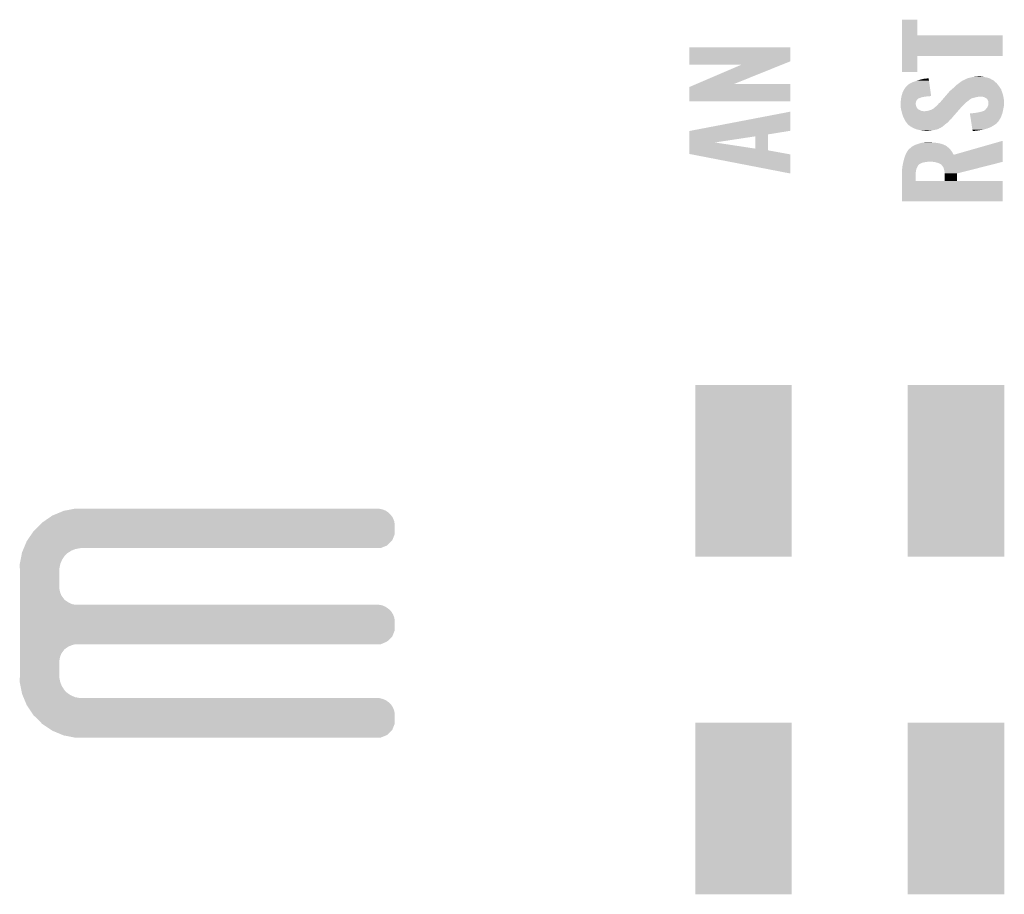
# Model space of a CAD drawing. Extents: x -52 to 48, y -3 to 57.
# Tile 37 of 96: x -28 to -16, y 24 to 35. Entities that reach past the tile are written whole.
import ezdxf

# ---------------------------------------------------------------- set-up
doc = ezdxf.new("R2010")
doc.units = 0
doc.layers.get('0').update_dxf_attribs({"linetype": 'CONTINUOUS'})
doc.layers.add('CLICK_SHIELD_FOR_RED_PITAYA_010', color=11, linetype='CONTINUOUS')
doc.layers.add('CLICK_SHIELD_FOR_RED_PITAYA_012', color=8, linetype='CONTINUOUS')

# ---------------------------------------------------------------- blocks, each defined once
blk = doc.blocks.new('RECTANGLE_202')
blk.add_solid([(0.57658, 1.02616), (0.57658, -1.02616), (-0.57658, 1.02616), (-0.57658, -1.02616)])

msp = doc.modelspace()

# ---------------------------------------------------------------- linework, layer by layer
at = {"layer": 'CLICK_SHIELD_FOR_RED_PITAYA_010'}
for points in [[(-17.538678, 34.61766), (-17.53867, 34.805588), (-17.355788, 34.61766), (-17.35582, 34.805588)], [(-17.53867, 34.805588), (-17.538668, 34.80562), (-17.35582, 34.805588), (-17.538668, 34.80562)], [(-17.538692, 34.37128), (-17.538678, 34.617628), (-16.332232, 34.37128), (-16.3322, 34.617628)], [(-17.538678, 34.617628), (-17.538678, 34.61766), (-16.3322, 34.617628), (-17.355788, 34.61766)], [(-20.078696, 34.307776), (-20.07867, 34.475388), (-18.872224, 34.307776), (-18.8722, 34.475388)], [(-20.07867, 34.475388), (-20.078668, 34.47542), (-18.8722, 34.475388), (-20.078668, 34.47542)], [(-17.5387, 34.178272), (-17.538692, 34.371248), (-17.355852, 34.178272), (-17.35582, 34.371248)], [(-17.538692, 34.371248), (-17.538692, 34.37128), (-17.35582, 34.371248), (-16.332232, 34.37128)], [(-20.0787, 34.269712), (-20.078696, 34.307776), (-18.966642, 34.269712), (-18.872224, 34.307776)], [(-19.451478, 34.26968), (-20.0787, 34.269712), (-18.966722, 34.26968), (-18.966642, 34.269712)], [(-19.98993, 34.03854), (-19.451478, 34.26968), (-19.540056, 34.03854), (-18.966722, 34.26968)], [(-17.355852, 34.17824), (-17.5387, 34.178272), (-17.355852, 34.17824), (-17.355852, 34.178272)], [(-16.65478, 34.1249), (-16.614142, 34.12744), (-16.58366, 34.1249), (-16.598898, 34.12744)], [(-20.078676, 34.000444), (-19.990006, 34.038508), (-18.872206, 34.000444), (-18.8722, 34.038508)], [(-19.990006, 34.038508), (-19.98993, 34.03854), (-18.8722, 34.038508), (-19.540056, 34.03854)], [(-17.490438, 34.00298), (-17.459956, 34.030922), (-17.204164, 34.00298), (-17.20815, 34.030922)], [(-17.459956, 34.030922), (-17.45489, 34.033462), (-17.20815, 34.030922), (-17.208512, 34.033462)], [(-17.45489, 34.033462), (-17.44472, 34.041082), (-17.208512, 34.033462), (-17.2096, 34.041082)], [(-17.44472, 34.041082), (-17.421858, 34.05378), (-17.2096, 34.041082), (-17.211412, 34.05378)], [(-17.421858, 34.05378), (-17.39392, 34.06394), (-17.211412, 34.05378), (-17.212862, 34.06394)], [(-17.39392, 34.06394), (-17.35836, 34.07664), (-17.212862, 34.06394), (-17.214674, 34.07664)], [(-17.35836, 34.07664), (-17.31772, 34.08934), (-17.214674, 34.07664), (-17.216486, 34.08934)], [(-17.31772, 34.08934), (-17.271998, 34.0995), (-17.216486, 34.08934), (-17.217936, 34.0995)], [(-17.271998, 34.0995), (-17.218658, 34.104548), (-17.217936, 34.0995), (-17.218658, 34.104548)], [(-16.90878, 34.00298), (-16.89862, 34.01314), (-16.37284, 34.00298), (-16.38046, 34.01314)], [(-16.89862, 34.01314), (-16.886204, 34.0233), (-16.38046, 34.01314), (-16.38808, 34.0233)], [(-16.886204, 34.0233), (-16.87068, 34.036), (-16.38808, 34.0233), (-16.397956, 34.036)], [(-16.87068, 34.036), (-16.857136, 34.046158), (-16.397956, 34.036), (-16.405858, 34.046158)], [(-16.857136, 34.046158), (-16.8402, 34.05886), (-16.405858, 34.046158), (-16.4211, 34.05886)], [(-16.8402, 34.05886), (-16.82115, 34.07156), (-16.4211, 34.05886), (-16.43634, 34.07156)], [(-16.82115, 34.07156), (-16.809718, 34.07918), (-16.43634, 34.07156), (-16.443968, 34.07918)], [(-16.809718, 34.07918), (-16.80465, 34.081716), (-16.443968, 34.07918), (-16.446508, 34.081716)], [(-16.80465, 34.081716), (-16.804638, 34.081722), (-16.446508, 34.081716), (-16.44653, 34.081722)], [(-16.804638, 34.081722), (-16.794488, 34.084258), (-16.44653, 34.081722), (-16.456654, 34.084258)], [(-16.794488, 34.084258), (-16.794478, 34.08426), (-16.456654, 34.084258), (-16.456656, 34.08426)], [(-16.794478, 34.08426), (-16.790038, 34.086798), (-16.456656, 34.08426), (-16.459198, 34.086798)], [(-16.790038, 34.086798), (-16.776698, 34.09442), (-16.459198, 34.086798), (-16.471898, 34.09442)], [(-16.776698, 34.09442), (-16.759558, 34.10204), (-16.471898, 34.09442), (-16.484598, 34.10204)], [(-16.759558, 34.10204), (-16.753838, 34.104582), (-16.484598, 34.10204), (-16.49159, 34.104582)], [(-16.753838, 34.104582), (-16.723372, 34.112198), (-16.49159, 34.104582), (-16.51254, 34.112198)], [(-16.723372, 34.112198), (-16.692878, 34.11982), (-16.51254, 34.112198), (-16.550642, 34.11982)], [(-16.692878, 34.11982), (-16.67383, 34.12236), (-16.550642, 34.11982), (-16.563342, 34.12236)], [(-16.67383, 34.12236), (-16.65478, 34.1249), (-16.563342, 34.12236), (-16.58366, 34.1249)], [(-20.0787, 33.827752), (-20.078676, 34.000444), (-18.872232, 33.827752), (-18.872206, 34.000444)], [(-17.54233, 33.89122), (-17.54124, 33.8963), (-17.188216, 33.89122), (-17.18894, 33.8963)], [(-17.54124, 33.8963), (-17.53108, 33.93186), (-17.18894, 33.8963), (-17.194014, 33.93186)], [(-17.53108, 33.93186), (-17.513298, 33.969962), (-17.194014, 33.93186), (-17.199452, 33.969962)], [(-17.513298, 33.969962), (-17.490438, 34.00298), (-17.199452, 33.969962), (-17.204164, 34.00298)], [(-17.022552, 33.88614), (-17.005196, 33.90646), (-16.325964, 33.88614), (-16.32966, 33.90646)], [(-17.005196, 33.90646), (-16.98567, 33.92932), (-16.32966, 33.90646), (-16.33728, 33.92932)], [(-16.98567, 33.92932), (-16.974822, 33.942018), (-16.33728, 33.92932), (-16.34204, 33.942018)], [(-16.974822, 33.942018), (-16.9672, 33.94964), (-16.34204, 33.942018), (-16.3449, 33.94964)], [(-16.9672, 33.94964), (-16.95958, 33.95726), (-16.3449, 33.94964), (-16.347438, 33.95726)], [(-16.95958, 33.95726), (-16.950688, 33.964882), (-16.347438, 33.95726), (-16.34998, 33.964882)], [(-16.950688, 33.964882), (-16.9418, 33.9725), (-16.34998, 33.964882), (-16.351884, 33.9725)], [(-16.9418, 33.9725), (-16.938904, 33.975034), (-16.351884, 33.9725), (-16.352518, 33.975034)], [(-16.938904, 33.975034), (-16.935996, 33.977578), (-16.352518, 33.975034), (-16.355058, 33.977578)], [(-16.935996, 33.977578), (-16.92148, 33.990278), (-16.355058, 33.977578), (-16.363948, 33.990278)], [(-16.92148, 33.990278), (-16.90878, 34.00298), (-16.363948, 33.990278), (-16.37284, 34.00298)], [(-18.872232, 33.82772), (-20.0787, 33.827752), (-18.872232, 33.82772), (-18.872232, 33.827752)], [(-17.55394, 33.822642), (-17.5514, 33.832802), (-17.370214, 33.822642), (-17.36683, 33.832802)], [(-17.55394, 33.820098), (-17.55394, 33.822642), (-17.37106, 33.820098), (-17.370214, 33.822642)], [(-17.55394, 33.80486), (-17.55394, 33.820098), (-17.373238, 33.80486), (-17.37106, 33.820098)], [(-17.553818, 33.802318), (-17.55394, 33.80486), (-17.3736, 33.802318), (-17.373238, 33.80486)], [(-17.553456, 33.794698), (-17.553818, 33.802318), (-17.3736, 33.794698), (-17.3736, 33.802318)], [(-17.552488, 33.774378), (-17.553456, 33.794698), (-17.368518, 33.774378), (-17.3736, 33.794698)], [(-17.55152, 33.75407), (-17.552488, 33.774378), (-17.360898, 33.75407), (-17.368518, 33.774378)], [(-17.5514, 33.832802), (-17.55117, 33.835348), (-17.36683, 33.832802), (-17.36598, 33.835348)], [(-17.55117, 33.835348), (-17.549324, 33.855658), (-17.36598, 33.835348), (-17.350742, 33.855658)], [(-17.549324, 33.855658), (-17.54886, 33.86074), (-17.350742, 33.855658), (-17.343966, 33.86074)], [(-17.54886, 33.86074), (-17.548318, 33.863278), (-17.343966, 33.86074), (-17.340582, 33.863278)], [(-17.548318, 33.863278), (-17.547772, 33.86582), (-17.340582, 33.863278), (-17.332962, 33.86582)], [(-17.547772, 33.86582), (-17.547228, 33.868358), (-17.332962, 33.86582), (-17.327884, 33.868358)], [(-17.547228, 33.86836), (-17.545596, 33.875978), (-17.325344, 33.86836), (-17.307562, 33.875978)], [(-17.547228, 33.868358), (-17.547228, 33.86836), (-17.327884, 33.868358), (-17.325344, 33.86836)], [(-17.545596, 33.875978), (-17.544506, 33.88106), (-17.307562, 33.875978), (-17.28724, 33.88106)], [(-17.544506, 33.88106), (-17.542874, 33.88868), (-17.28724, 33.88106), (-17.238982, 33.88868)], [(-17.542874, 33.88868), (-17.54233, 33.89122), (-17.221202, 33.88868), (-17.20342, 33.89122)], [(-17.12976, 33.7693), (-17.120618, 33.77692), (-16.819034, 33.7693), (-16.81226, 33.77692)], [(-17.120618, 33.77692), (-17.114518, 33.782002), (-16.81226, 33.77692), (-16.80718, 33.782002)], [(-17.114518, 33.782002), (-17.101186, 33.799782), (-16.80718, 33.782002), (-16.7894, 33.799782)], [(-17.101186, 33.799782), (-17.09928, 33.802322), (-16.7894, 33.799782), (-16.786438, 33.802322)], [(-17.09928, 33.802322), (-17.078958, 33.820102), (-16.786438, 33.802322), (-16.765694, 33.820102)], [(-17.078958, 33.820102), (-17.070282, 33.83026), (-16.765694, 33.820102), (-16.753842, 33.83026)], [(-17.070282, 33.83026), (-17.063776, 33.837878), (-16.753842, 33.83026), (-16.741142, 33.837878)], [(-17.063776, 33.837878), (-17.055098, 33.848036), (-16.741142, 33.837878), (-16.730972, 33.848036)], [(-17.055098, 33.848036), (-17.05293, 33.850576), (-16.730972, 33.848036), (-16.723386, 33.850576)], [(-17.05293, 33.850576), (-17.050766, 33.853108), (-16.723386, 33.850576), (-16.72336, 33.853108)], [(-17.050766, 33.853108), (-17.03991, 33.865818), (-16.72336, 33.853108), (-16.703042, 33.865818)], [(-17.03991, 33.865818), (-17.02689, 33.88106), (-16.703042, 33.865818), (-16.64208, 33.88106)], [(-17.02689, 33.88106), (-17.022552, 33.88614), (-16.64208, 33.88106), (-16.611602, 33.88614)], [(-16.570962, 33.8836), (-16.598898, 33.88614), (-16.325502, 33.8836), (-16.325964, 33.88614)], [(-16.555714, 33.87852), (-16.570962, 33.8836), (-16.32458, 33.87852), (-16.325502, 33.8836)], [(-16.54809, 33.87598), (-16.555714, 33.87852), (-16.324156, 33.87598), (-16.32458, 33.87852)], [(-16.535402, 33.868362), (-16.54809, 33.87598), (-16.322886, 33.868362), (-16.324156, 33.87598)], [(-16.532866, 33.865826), (-16.535402, 33.868362), (-16.322464, 33.865826), (-16.322886, 33.868362)], [(-16.530324, 33.86582), (-16.532866, 33.865826), (-16.322462, 33.86582), (-16.322464, 33.865826)], [(-16.520166, 33.860732), (-16.530324, 33.86582), (-16.321614, 33.860732), (-16.322462, 33.86582)], [(-16.513816, 33.848042), (-16.520166, 33.860732), (-16.3195, 33.848042), (-16.321614, 33.860732)], [(-16.504922, 33.830264), (-16.513816, 33.848042), (-16.318132, 33.830264), (-16.3195, 33.848042)], [(-16.511272, 33.771838), (-16.50492, 33.784544), (-16.3195, 33.771838), (-16.3195, 33.784544)], [(-16.50492, 33.815022), (-16.504922, 33.830264), (-16.31696, 33.815022), (-16.318132, 33.830264)], [(-16.50492, 33.799778), (-16.50492, 33.815022), (-16.31696, 33.799778), (-16.31696, 33.815022)], [(-16.50492, 33.787078), (-16.50492, 33.799778), (-16.3195, 33.787078), (-16.31696, 33.799778)], [(-16.50492, 33.784544), (-16.50492, 33.787078), (-16.3195, 33.784544), (-16.3195, 33.787078)], [(-20.065444, 33.477198), (-18.8722, 33.705764), (-18.872228, 33.477198), (-18.8722, 33.705764)], [(-17.5514, 33.751522), (-17.55152, 33.75407), (-17.35886, 33.751522), (-17.360898, 33.75407)], [(-17.54926, 33.74136), (-17.5514, 33.751522), (-17.35074, 33.74136), (-17.35886, 33.751522)], [(-17.547656, 33.73374), (-17.54926, 33.74136), (-17.343124, 33.73374), (-17.35074, 33.74136)], [(-17.547654, 33.733734), (-17.547656, 33.73374), (-17.340574, 33.733734), (-17.343124, 33.73374)], [(-17.54712, 33.731198), (-17.547654, 33.733734), (-17.338036, 33.731198), (-17.340574, 33.733734)], [(-17.545516, 33.72358), (-17.54712, 33.731198), (-17.3228, 33.72358), (-17.338036, 33.731198)], [(-17.543378, 33.71342), (-17.545516, 33.72358), (-17.299936, 33.71342), (-17.3228, 33.72358)], [(-17.542844, 33.71088), (-17.543378, 33.71342), (-17.272002, 33.71088), (-17.299936, 33.71342)], [(-17.54124, 33.703258), (-17.542844, 33.71088), (-16.877164, 33.703258), (-16.870474, 33.71088)], [(-17.528542, 33.66008), (-17.54124, 33.703258), (-16.915056, 33.66008), (-16.877164, 33.703258)], [(-17.515478, 33.629604), (-17.528542, 33.66008), (-16.9418, 33.629604), (-16.915056, 33.66008)], [(-17.261838, 33.71088), (-17.251678, 33.71342), (-16.870474, 33.71088), (-16.868246, 33.71342)], [(-17.236438, 33.71342), (-17.20342, 33.72358), (-16.868246, 33.71342), (-16.85933, 33.72358)], [(-17.20342, 33.72358), (-17.185638, 33.72866), (-16.85933, 33.72358), (-16.854872, 33.72866)], [(-17.185638, 33.72866), (-17.16787, 33.738822), (-16.854872, 33.72866), (-16.845954, 33.738822)], [(-17.16787, 33.738822), (-17.165324, 33.74136), (-16.845954, 33.738822), (-16.843726, 33.74136)], [(-17.165324, 33.74136), (-17.162774, 33.741366), (-16.843726, 33.74136), (-16.84372, 33.741366)], [(-17.162774, 33.741366), (-17.155158, 33.748982), (-16.84372, 33.741366), (-16.837038, 33.748982)], [(-17.155158, 33.748982), (-17.148812, 33.75406), (-16.837038, 33.748982), (-16.83258, 33.75406)], [(-17.148812, 33.75406), (-17.12976, 33.7693), (-16.83258, 33.75406), (-16.819034, 33.7693)], [(-16.725068, 33.680398), (-16.725864, 33.68548), (-16.339822, 33.680398), (-16.338552, 33.68548)], [(-16.71871, 33.639758), (-16.725068, 33.680398), (-16.35506, 33.639758), (-16.339822, 33.680398)], [(-16.70812, 33.68548), (-16.6878, 33.68802), (-16.338552, 33.68548), (-16.337918, 33.68802)], [(-16.6878, 33.68802), (-16.6624, 33.69056), (-16.337918, 33.68802), (-16.337282, 33.69056)], [(-16.6624, 33.69056), (-16.606518, 33.70072), (-16.337282, 33.69056), (-16.334742, 33.70072)], [(-16.606518, 33.70072), (-16.58112, 33.70834), (-16.334742, 33.70072), (-16.332836, 33.70834)], [(-16.58112, 33.70834), (-16.558268, 33.715964), (-16.332836, 33.70834), (-16.33093, 33.715964)], [(-16.558268, 33.715964), (-16.555716, 33.7185), (-16.33093, 33.715964), (-16.330296, 33.7185)], [(-16.555716, 33.7185), (-16.54812, 33.72104), (-16.330296, 33.7185), (-16.32966, 33.72104)], [(-16.54812, 33.72104), (-16.548108, 33.721044), (-16.32966, 33.72104), (-16.32966, 33.721044)], [(-16.548108, 33.721044), (-16.540478, 33.728662), (-16.32966, 33.721044), (-16.328136, 33.728662)], [(-16.540478, 33.728662), (-16.532856, 33.741362), (-16.328136, 33.728662), (-16.325596, 33.741362)], [(-16.532856, 33.741362), (-16.520158, 33.751524), (-16.325596, 33.741362), (-16.323564, 33.751524)], [(-16.520158, 33.751524), (-16.51254, 33.7693), (-16.323564, 33.751524), (-16.320008, 33.7693)], [(-16.51254, 33.7693), (-16.511272, 33.771838), (-16.320008, 33.7693), (-16.3195, 33.771838)], [(-17.514386, 33.627054), (-17.515478, 33.629604), (-16.941806, 33.627054), (-16.9418, 33.629604)], [(-17.5133, 33.62452), (-17.514386, 33.627054), (-16.94434, 33.62452), (-16.941806, 33.627054)], [(-17.509488, 33.6169), (-17.5133, 33.62452), (-16.95196, 33.6169), (-16.94434, 33.62452)], [(-17.503138, 33.604198), (-17.509488, 33.6169), (-16.967202, 33.604198), (-16.95196, 33.6169)], [(-17.5006, 33.599122), (-17.503138, 33.604198), (-16.97101, 33.599122), (-16.967202, 33.604198)], [(-17.489168, 33.583878), (-17.5006, 33.599122), (-16.982442, 33.583878), (-16.97101, 33.599122)], [(-17.48536, 33.5788), (-17.489168, 33.583878), (-16.988972, 33.5788), (-16.982442, 33.583878)], [(-17.475204, 33.566104), (-17.48536, 33.5788), (-17.005296, 33.566104), (-16.988972, 33.5788)], [(-17.4752, 33.561018), (-17.475204, 33.566104), (-17.011834, 33.561018), (-17.005296, 33.566104)], [(-17.460186, 33.54832), (-17.4752, 33.561018), (-17.02816, 33.54832), (-17.011834, 33.561018)], [(-17.442168, 33.53308), (-17.460186, 33.54832), (-17.045306, 33.53308), (-17.02816, 33.54832)], [(-16.712352, 33.59913), (-16.71871, 33.639758), (-16.37792, 33.59913), (-16.35506, 33.639758)], [(-16.706788, 33.56356), (-16.712352, 33.59913), (-16.408398, 33.56356), (-16.37792, 33.59913)], [(-16.70639, 33.561018), (-16.706788, 33.56356), (-16.410942, 33.561018), (-16.408398, 33.56356)], [(-16.705198, 33.553402), (-16.70639, 33.561018), (-16.42364, 33.553402), (-16.410942, 33.561018)], [(-16.702814, 33.53816), (-16.705198, 33.553402), (-16.446498, 33.53816), (-16.42364, 33.553402)], [(-20.07868, 33.411134), (-20.078678, 33.43399), (-19.138896, 33.411134), (-19.1389, 33.43399)], [(-20.078678, 33.43399), (-20.078672, 33.474664), (-19.1389, 33.43399), (-18.887868, 33.474664)], [(-20.078672, 33.474664), (-20.065444, 33.477198), (-18.887868, 33.474664), (-18.872228, 33.477198)], [(-17.433278, 33.527998), (-17.442168, 33.53308), (-17.051022, 33.527998), (-17.045306, 33.53308)], [(-17.406622, 33.51276), (-17.433278, 33.527998), (-17.07642, 33.51276), (-17.051022, 33.527998)], [(-17.406616, 33.512758), (-17.406622, 33.51276), (-17.076422, 33.512758), (-17.07642, 33.51276)], [(-17.40081, 33.510218), (-17.406616, 33.512758), (-17.078966, 33.510218), (-17.076422, 33.512758)], [(-17.395008, 33.50768), (-17.40081, 33.510218), (-17.089122, 33.50768), (-17.078966, 33.510218)], [(-17.37759, 33.50006), (-17.395008, 33.50768), (-17.10181, 33.50006), (-17.089122, 33.50768)], [(-17.365982, 33.494982), (-17.37759, 33.50006), (-17.117052, 33.494982), (-17.10181, 33.50006)], [(-17.35412, 33.49244), (-17.365982, 33.494982), (-17.124682, 33.49244), (-17.117052, 33.494982)], [(-17.33042, 33.48736), (-17.35412, 33.49244), (-17.14754, 33.48736), (-17.124682, 33.49244)], [(-17.308406, 33.48228), (-17.33042, 33.48736), (-17.17802, 33.48228), (-17.14754, 33.48736)], [(-17.2974, 33.47974), (-17.308406, 33.48228), (-17.19453, 33.47974), (-17.17802, 33.48228)], [(-17.269462, 33.4772), (-17.2974, 33.47974), (-17.211038, 33.4772), (-17.19453, 33.47974)], [(-17.259302, 33.47466), (-17.269462, 33.4772), (-17.246598, 33.47466), (-17.211038, 33.4772)], [(-16.700032, 33.52038), (-16.702814, 33.53816), (-16.476968, 33.52038), (-16.446498, 33.53816)], [(-16.697648, 33.50514), (-16.700032, 33.52038), (-16.517618, 33.50514), (-16.476968, 33.52038)], [(-16.695262, 33.4899), (-16.697648, 33.50514), (-16.565882, 33.4899), (-16.517618, 33.50514)], [(-16.69407, 33.48228), (-16.695262, 33.4899), (-16.6243, 33.48228), (-16.565882, 33.4899)], [(-16.693276, 33.4772), (-16.69407, 33.48228), (-16.657318, 33.4772), (-16.6243, 33.48228)], [(-16.692884, 33.47469), (-16.693276, 33.4772), (-16.692884, 33.47469), (-16.657318, 33.4772)], [(-20.078694, 33.263844), (-20.078688, 33.337512), (-19.288796, 33.263844), (-19.773686, 33.337512)], [(-20.078688, 33.337512), (-20.07868, 33.411134), (-19.773686, 33.337512), (-19.28877, 33.411134)], [(-19.288796, 33.263844), (-19.28877, 33.411134), (-19.138874, 33.263844), (-19.138896, 33.411134)], [(-17.39138, 33.30194), (-17.386304, 33.304478), (-17.017998, 33.30194), (-17.028154, 33.304478)], [(-17.386304, 33.304478), (-17.381224, 33.307018), (-17.028154, 33.304478), (-17.03071, 33.307018)], [(-17.381224, 33.307018), (-17.376138, 33.30956), (-17.03071, 33.307018), (-17.036298, 33.30956)], [(-17.376138, 33.30956), (-17.34736, 33.319718), (-17.036298, 33.30956), (-17.058638, 33.319718)], [(-17.34736, 33.319718), (-17.33296, 33.3248), (-17.058638, 33.319718), (-17.080654, 33.3248)], [(-17.33296, 33.3248), (-17.32534, 33.32734), (-17.080654, 33.3248), (-17.09166, 33.32734)], [(-17.32534, 33.32734), (-17.310098, 33.33242), (-17.09166, 33.32734), (-17.12214, 33.33242)], [(-17.310098, 33.33242), (-17.28216, 33.33496), (-17.12214, 33.33242), (-17.15262, 33.33496)], [(-17.28216, 33.33496), (-17.26819, 33.3375), (-17.15262, 33.33496), (-17.18056, 33.3375)], [(-17.26819, 33.3375), (-17.254218, 33.34004), (-17.18056, 33.3375), (-17.20088, 33.34004)], [(-16.918924, 33.190184), (-16.3322, 33.357782), (-16.33222, 33.190184), (-16.3322, 33.357782)], [(-20.0787, 33.200368), (-20.078696, 33.243516), (-18.900566, 33.200368), (-19.138872, 33.243516)], [(-20.052186, 33.195232), (-20.0787, 33.200368), (-18.8722, 33.195232), (-18.900566, 33.200368)], [(-20.078696, 33.243516), (-20.078694, 33.263844), (-19.138872, 33.243516), (-19.138874, 33.263844)], [(-18.872236, 32.966664), (-20.052186, 33.195232), (-18.872236, 32.966664), (-18.8722, 33.195232)], [(-17.50822, 33.15462), (-17.49512, 33.190184), (-16.332224, 33.15462), (-16.33222, 33.190184)], [(-17.49512, 33.190184), (-17.49044, 33.202882), (-16.918924, 33.190184), (-16.926338, 33.202882)], [(-17.49044, 33.202882), (-17.479772, 33.220662), (-16.926338, 33.202882), (-16.93672, 33.220662)], [(-17.479772, 33.220662), (-17.46758, 33.24098), (-16.93672, 33.220662), (-16.950266, 33.24098)], [(-17.46758, 33.24098), (-17.466308, 33.24352), (-16.950266, 33.24098), (-16.95196, 33.24352)], [(-17.466308, 33.24352), (-17.465038, 33.24605), (-16.95196, 33.24352), (-16.954208, 33.24605)], [(-17.465038, 33.24605), (-17.45234, 33.25876), (-16.954208, 33.24605), (-16.965506, 33.25876)], [(-17.45234, 33.25876), (-17.443196, 33.26638), (-16.965506, 33.25876), (-16.97228, 33.26638)], [(-17.443196, 33.26638), (-17.4371, 33.27146), (-16.97228, 33.26638), (-16.978206, 33.27146)], [(-17.4371, 33.27146), (-17.424402, 33.28162), (-16.978206, 33.27146), (-16.99006, 33.28162)], [(-17.424402, 33.28162), (-17.411698, 33.291782), (-16.99006, 33.28162), (-17.002254, 33.291782)], [(-17.411698, 33.291782), (-17.406622, 33.29432), (-17.002254, 33.291782), (-17.0053, 33.29432)], [(-17.406622, 33.29432), (-17.39138, 33.30194), (-17.0053, 33.29432), (-17.017998, 33.30194)], [(-17.530012, 33.06318), (-17.526802, 33.078422), (-17.345656, 33.06318), (-17.330406, 33.078422)], [(-17.526802, 33.078422), (-17.525198, 33.08604), (-17.330406, 33.078422), (-17.31518, 33.08604)], [(-17.525198, 33.08604), (-17.52306, 33.0962), (-17.31518, 33.08604), (-17.292318, 33.0962)], [(-17.52306, 33.0962), (-17.521456, 33.10382), (-17.292318, 33.0962), (-17.25168, 33.10382)], [(-17.521456, 33.10382), (-17.52092, 33.10636), (-17.25168, 33.10382), (-17.23136, 33.10636)], [(-17.52092, 33.10636), (-17.520252, 33.1089), (-17.23136, 33.10636), (-17.216118, 33.1089)], [(-17.520252, 33.1089), (-17.50822, 33.15462), (-16.332228, 33.1089), (-16.332224, 33.15462)], [(-17.16786, 33.10636), (-17.20088, 33.1089), (-16.332228, 33.10636), (-16.332228, 33.1089)], [(-17.16782, 33.106356), (-17.16786, 33.10636), (-16.332228, 33.106356), (-16.332228, 33.10636)], [(-17.142458, 33.103818), (-17.16782, 33.106356), (-16.342194, 33.103818), (-16.332228, 33.106356)], [(-17.1196, 33.096202), (-17.142458, 33.103818), (-16.372098, 33.096202), (-16.342194, 33.103818)], [(-17.099268, 33.09112), (-17.1196, 33.096202), (-16.392052, 33.09112), (-16.372098, 33.096202)], [(-17.086582, 33.0835), (-17.099268, 33.09112), (-16.42197, 33.0835), (-16.392052, 33.09112)], [(-17.07388, 33.07842), (-17.086582, 33.0835), (-16.441916, 33.07842), (-16.42197, 33.0835)], [(-17.06881, 33.075866), (-17.07388, 33.07842), (-16.451944, 33.075866), (-16.441916, 33.07842)], [(-17.068796, 33.073324), (-17.06881, 33.075866), (-16.461926, 33.073324), (-16.451944, 33.075866)], [(-17.05356, 33.05556), (-17.068796, 33.073324), (-16.531674, 33.05556), (-16.461926, 33.073324)], [(-17.5387, 32.99714), (-17.53616, 33.017462), (-17.370046, 32.99714), (-17.365978, 33.017462)], [(-17.5387, 32.992062), (-17.5387, 32.99714), (-17.37106, 32.992062), (-17.370046, 32.99714)], [(-17.5387, 32.96412), (-17.5387, 32.992062), (-17.3736, 32.96412), (-17.37106, 32.992062)], [(-17.5387, 32.87779), (-17.5387, 32.96412), (-17.373598, 32.87779), (-17.3736, 32.96412)], [(-17.53616, 33.017462), (-17.53362, 33.037792), (-17.365978, 33.017462), (-17.35836, 33.037792)], [(-17.53362, 33.037792), (-17.532034, 33.050478), (-17.35836, 33.037792), (-17.35074, 33.050478)], [(-17.532034, 33.050478), (-17.53108, 33.058098), (-17.35074, 33.050478), (-17.347692, 33.058098)], [(-17.53108, 33.058098), (-17.530012, 33.06318), (-17.347692, 33.058098), (-17.345656, 33.06318)], [(-17.0434, 33.04032), (-17.05356, 33.05556), (-16.591512, 33.04032), (-16.531674, 33.05556)], [(-17.03578, 33.019998), (-17.0434, 33.04032), (-16.671304, 33.019998), (-16.591512, 33.04032)], [(-17.0307, 32.99714), (-17.03578, 33.019998), (-16.761054, 32.99714), (-16.671304, 33.019998)], [(-17.02816, 32.9819), (-17.0307, 32.99714), (-16.820892, 32.9819), (-16.761054, 32.99714)], [(-17.025978, 32.966632), (-17.02816, 32.9819), (-16.88084, 32.966632), (-16.820892, 32.9819)], [(-17.02562, 32.964118), (-17.025978, 32.966632), (-16.880838, 32.964118), (-16.88084, 32.966632)], [(-17.025644, 32.877768), (-17.02562, 32.964118), (-16.880808, 32.877768), (-16.880838, 32.964118)], [(-17.5387, 32.877768), (-17.5387, 32.87779), (-17.025644, 32.877768), (-17.373598, 32.87779)], [(-17.5387, 32.87776), (-17.5387, 32.877768), (-16.880808, 32.87776), (-16.880808, 32.877768)], [(-17.5387, 32.877728), (-17.5387, 32.87776), (-16.3322, 32.877728), (-16.880808, 32.87776)], [(-17.5387, 32.633952), (-17.5387, 32.877728), (-16.332232, 32.633952), (-16.3322, 32.877728)], [(-16.332232, 32.63392), (-17.5387, 32.633952), (-16.332232, 32.63392), (-16.332232, 32.633952)], [(-27.543538, 28.935678), (-27.465952, 28.950918), (-23.708358, 28.935678), (-23.746458, 28.950918)], [(-27.465952, 28.950918), (-27.42715, 28.95854), (-23.746458, 28.950918), (-23.787098, 28.95854)], [(-27.42715, 28.95854), (-27.414218, 28.96108), (-27.34056, 28.95854), (-27.414218, 28.96108)], [(-27.787142, 28.811218), (-27.731712, 28.84933), (-23.60676, 28.811218), (-23.622, 28.84933)], [(-27.731712, 28.84933), (-27.69109, 28.87726), (-23.622, 28.84933), (-23.641342, 28.87726)], [(-27.69109, 28.87726), (-27.678852, 28.88234), (-23.641342, 28.87726), (-23.64486, 28.88234)], [(-27.678852, 28.88234), (-27.60542, 28.912818), (-23.64486, 28.88234), (-23.675338, 28.912818)], [(-27.60542, 28.912818), (-27.556458, 28.93314), (-23.675338, 28.912818), (-23.704692, 28.93314)], [(-27.556458, 28.93314), (-27.543538, 28.935678), (-23.704692, 28.93314), (-23.708358, 28.935678)], [(-27.917138, 28.6893), (-27.8638, 28.7401), (-23.599142, 28.6893), (-23.599142, 28.7401)], [(-27.8638, 28.7401), (-27.834774, 28.770578), (-23.599142, 28.7401), (-23.59914, 28.770578)], [(-27.834774, 28.770578), (-27.812998, 28.79344), (-23.59914, 28.770578), (-23.603426, 28.79344)], [(-27.812998, 28.79344), (-27.787142, 28.811218), (-23.603426, 28.79344), (-23.60676, 28.811218)], [(-27.991496, 28.58009), (-27.939624, 28.656276), (-23.629624, 28.58009), (-23.599142, 28.656276)], [(-27.939624, 28.656276), (-27.917138, 28.6893), (-23.599142, 28.656276), (-23.599142, 28.6893)], [(-28.037432, 28.475938), (-28.033214, 28.4861), (-27.419302, 28.475938), (-27.36596, 28.4861)], [(-28.033214, 28.4861), (-28.032158, 28.48864), (-27.36596, 28.4861), (-27.34056, 28.48864)], [(-28.032158, 28.48864), (-28.019506, 28.51912), (-23.766784, 28.48864), (-23.690584, 28.51912)], [(-28.019506, 28.51912), (-27.998418, 28.569922), (-23.690584, 28.51912), (-23.639792, 28.569922)], [(-27.998418, 28.569922), (-27.991496, 28.58009), (-23.639792, 28.569922), (-23.629624, 28.58009)], [(-28.071762, 28.34641), (-28.063282, 28.389578), (-27.57678, 28.34641), (-27.54884, 28.389578)], [(-28.063282, 28.389578), (-28.05929, 28.4099), (-27.54884, 28.389578), (-27.531062, 28.4099)], [(-28.05929, 28.4099), (-28.055796, 28.42768), (-27.531062, 28.4099), (-27.510742, 28.42768)], [(-28.055796, 28.42768), (-28.054298, 28.435302), (-27.510742, 28.42768), (-27.498962, 28.435302)], [(-28.054298, 28.435302), (-28.045866, 28.455618), (-27.498962, 28.435302), (-27.46756, 28.455618)], [(-28.045866, 28.455618), (-28.037432, 28.475938), (-27.46756, 28.455618), (-27.419302, 28.475938)], [(-28.08224, 28.293062), (-28.081244, 28.298138), (-27.598116, 28.293062), (-27.5971, 28.298138)], [(-28.080662, 28.247338), (-28.08224, 28.293062), (-27.60726, 28.247338), (-27.598116, 28.293062)], [(-28.081244, 28.298138), (-28.071762, 28.34641), (-27.5971, 28.298138), (-27.57678, 28.34641)], [(-28.0797, 28.2194), (-28.080662, 28.247338), (-27.60726, 28.2194), (-27.60726, 28.247338)], [(-28.0797, 28.000958), (-28.0797, 28.2194), (-27.60726, 28.000958), (-27.60726, 28.2194)], [(-28.0797, 27.960318), (-28.0797, 28.000958), (-27.599638, 27.960318), (-27.60726, 28.000958)], [(-28.0797, 27.922218), (-28.0797, 27.960318), (-27.584398, 27.922218), (-27.599638, 27.960318)], [(-28.0797, 27.88666), (-28.0797, 27.922218), (-27.559, 27.88666), (-27.584398, 27.922218)], [(-28.0797, 27.871418), (-28.0797, 27.88666), (-27.546298, 27.871418), (-27.559, 27.88666)], [(-28.0797, 27.85872), (-28.0797, 27.871418), (-27.531058, 27.85872), (-27.546298, 27.871418)], [(-28.0797, 27.83586), (-28.0797, 27.85872), (-27.495498, 27.83586), (-27.531058, 27.85872)], [(-28.0797, 27.81808), (-28.0797, 27.83586), (-27.457398, 27.81808), (-27.495498, 27.83586)], [(-28.0797, 27.81046), (-28.0797, 27.81808), (-27.419298, 27.81046), (-27.457398, 27.81808)], [(-28.0797, 27.802838), (-28.0797, 27.81046), (-23.746458, 27.802838), (-23.787098, 27.81046)], [(-28.0797, 27.785058), (-28.0797, 27.802838), (-23.708358, 27.785058), (-23.746458, 27.802838)], [(-28.0797, 27.7622), (-28.0797, 27.785058), (-23.67534, 27.7622), (-23.708358, 27.785058)], [(-28.0797, 27.749502), (-28.0797, 27.7622), (-23.660102, 27.749502), (-23.67534, 27.7622)], [(-28.0797, 27.734258), (-28.0797, 27.749502), (-23.64486, 27.734258), (-23.660102, 27.749502)], [(-28.0797, 27.69871), (-28.0797, 27.734258), (-23.622, 27.69871), (-23.64486, 27.734258)], [(-28.0797, 27.660598), (-28.0797, 27.69871), (-23.60676, 27.660598), (-23.622, 27.69871)], [(-28.0797, 27.619958), (-28.0797, 27.660598), (-23.59914, 27.619958), (-23.60676, 27.660598)], [(-28.0797, 27.505656), (-28.0797, 27.619958), (-23.599142, 27.505656), (-23.59914, 27.619958)], [(-28.0797, 27.42947), (-28.0797, 27.505656), (-23.629622, 27.42947), (-23.599142, 27.505656)], [(-28.0797, 27.371038), (-28.0797, 27.42947), (-23.690584, 27.371038), (-23.629622, 27.42947)], [(-28.0797, 27.33802), (-28.0797, 27.371038), (-23.766784, 27.33802), (-23.690584, 27.371038)], [(-28.0797, 27.327858), (-28.0797, 27.33802), (-27.457402, 27.327858), (-27.419304, 27.33802)], [(-28.0797, 27.312618), (-28.0797, 27.327858), (-27.4955, 27.312618), (-27.457402, 27.327858)], [(-28.0797, 27.28976), (-28.0797, 27.312618), (-27.53106, 27.28976), (-27.4955, 27.312618)], [(-28.0797, 27.277058), (-28.0797, 27.28976), (-27.546302, 27.277058), (-27.53106, 27.28976)], [(-28.0797, 27.26182), (-28.0797, 27.277058), (-27.559, 27.26182), (-27.546302, 27.277058)], [(-28.0797, 27.22627), (-28.0797, 27.26182), (-27.5844, 27.22627), (-27.559, 27.26182)], [(-28.0797, 27.188158), (-28.0797, 27.22627), (-27.59964, 27.188158), (-27.5844, 27.22627)], [(-28.0797, 27.147518), (-28.0797, 27.188158), (-27.60726, 27.147518), (-27.59964, 27.188158)], [(-28.0797, 26.9621), (-28.0797, 27.147518), (-27.60726, 26.9621), (-27.60726, 27.147518)], [(-28.080576, 26.936698), (-28.0797, 26.9621), (-27.60726, 26.936698), (-27.60726, 26.9621)], [(-28.08224, 26.888442), (-28.080576, 26.936698), (-27.598066, 26.888442), (-27.60726, 26.936698)], [(-28.08124, 26.883358), (-28.08224, 26.888442), (-27.597098, 26.883358), (-27.598066, 26.888442)], [(-28.071762, 26.8351), (-28.08124, 26.883358), (-27.576778, 26.8351), (-27.597098, 26.883358)], [(-28.063278, 26.791918), (-28.071762, 26.8351), (-27.54884, 26.791918), (-27.576778, 26.8351)], [(-28.059288, 26.771598), (-28.063278, 26.791918), (-27.53106, 26.771598), (-27.54884, 26.791918)], [(-28.055796, 26.75382), (-28.059288, 26.771598), (-27.510738, 26.75382), (-27.53106, 26.771598)], [(-28.0543, 26.746202), (-28.055796, 26.75382), (-27.498966, 26.746202), (-27.510738, 26.75382)], [(-28.045864, 26.72588), (-28.0543, 26.746202), (-27.46757, 26.72588), (-27.498966, 26.746202)], [(-28.03743, 26.70556), (-28.045864, 26.72588), (-27.419298, 26.70556), (-27.46757, 26.72588)], [(-28.033214, 26.6954), (-28.03743, 26.70556), (-27.365958, 26.6954), (-27.419298, 26.70556)], [(-28.028996, 26.685238), (-28.033214, 26.6954), (-23.746458, 26.685238), (-23.787098, 26.6954)], [(-28.02267, 26.669998), (-28.028996, 26.685238), (-23.708358, 26.669998), (-23.746458, 26.685238)], [(-28.013182, 26.647138), (-28.02267, 26.669998), (-23.675338, 26.647138), (-23.708358, 26.669998)], [(-28.006858, 26.6319), (-28.013182, 26.647138), (-23.6601, 26.6319), (-23.675338, 26.647138)], [(-28.001584, 26.619196), (-28.006858, 26.6319), (-23.64486, 26.619196), (-23.6601, 26.6319)], [(-27.99842, 26.61157), (-28.001584, 26.619196), (-23.639954, 26.61157), (-23.64486, 26.619196)], [(-27.979804, 26.58365), (-27.99842, 26.61157), (-23.622, 26.58365), (-23.639954, 26.61157)], [(-27.954394, 26.545538), (-27.979804, 26.58365), (-23.60676, 26.545538), (-23.622, 26.58365)], [(-27.927298, 26.504898), (-27.954394, 26.545538), (-23.59914, 26.504898), (-23.60676, 26.545538)], [(-27.91714, 26.48966), (-27.927298, 26.504898), (-23.599142, 26.48966), (-23.59914, 26.504898)], [(-27.8638, 26.43886), (-27.91714, 26.48966), (-23.599142, 26.43886), (-23.599142, 26.48966)], [(-27.817834, 26.390596), (-27.8638, 26.43886), (-23.599142, 26.390596), (-23.599142, 26.43886)], [(-27.813002, 26.385522), (-27.817834, 26.390596), (-23.601174, 26.385522), (-23.599142, 26.390596)], [(-27.706334, 26.31441), (-27.813002, 26.385522), (-23.629624, 26.31441), (-23.601174, 26.385522)], [(-27.691082, 26.304242), (-27.706334, 26.31441), (-23.639792, 26.304242), (-23.629624, 26.31441)], [(-27.568694, 26.25344), (-27.691082, 26.304242), (-23.690584, 26.25344), (-23.639792, 26.304242)], [(-27.556462, 26.248362), (-27.568694, 26.25344), (-23.70328, 26.248362), (-23.690584, 26.25344)], [(-27.42715, 26.22296), (-27.556462, 26.248362), (-23.766784, 26.22296), (-23.70328, 26.248362)], [(-27.414222, 26.22042), (-27.42715, 26.22296), (-27.414222, 26.22042), (-27.34056, 26.22296)]]:
    msp.add_solid(points, dxfattribs=at)

# ---------------------------------------------------------------- block references
at = {"layer": 'CLICK_SHIELD_FOR_RED_PITAYA_012'}
for p in [(-19.431, 29.4132), (-16.891, 29.4132), (-19.431, 25.3746), (-16.891, 25.3746)]:
    msp.add_blockref('RECTANGLE_202', p, dxfattribs=at)

doc.saveas('drawing.dxf')
